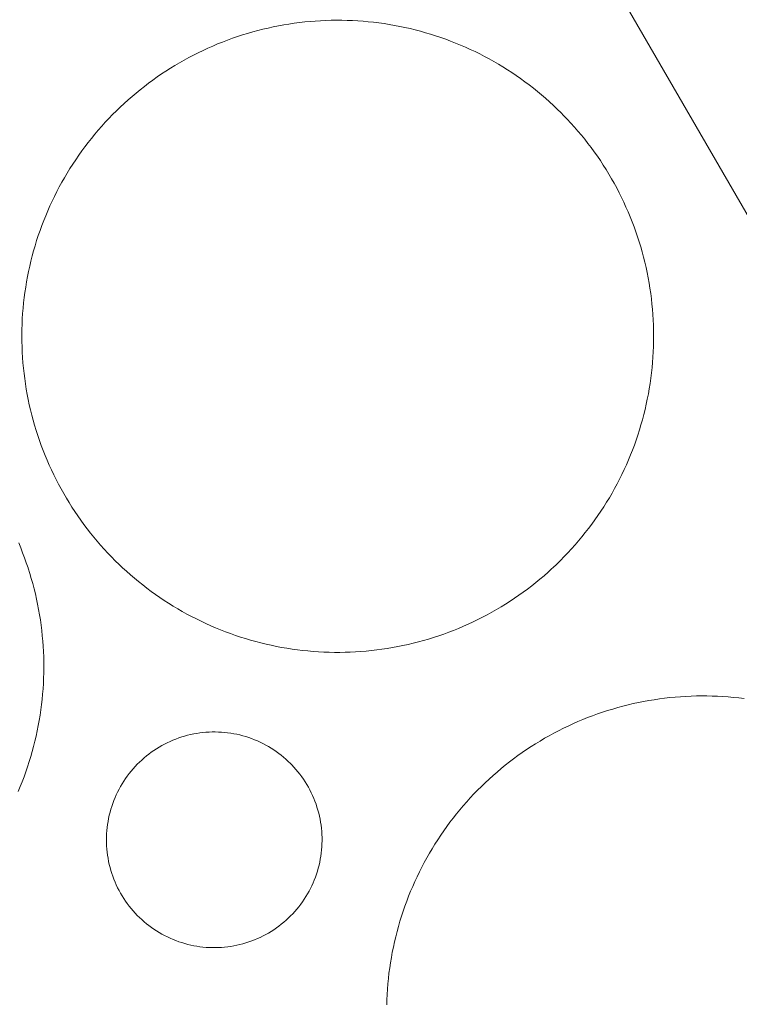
# Model space of a CAD drawing. Header units: metres. Extents: x 80938 to 82288, y 446951 to 448452.
# Tile 66 of 96: x 81762 to 81827, y 447961 to 448049. Entities that reach past the tile are written whole.
import ezdxf

# ---------------------------------------------------------------- set-up
doc = ezdxf.new("R2010")
doc.units = ezdxf.units.M
doc.header["$MEASUREMENT"] = 0
for name, color, linetype, lineweight in [('B-WE-OG-BEBOUWING_BEZINKTANK-GV', 253, 'Continuous', 35), ('B-WE-OG-BEBOUWING_OPSLAGTANK-GV', 253, 'Continuous', 35), ('B-WE-OG-TERREIN_ERF-GV', 253, 'Continuous', 18)]:
    doc.layers.add(name, color=color, linetype=linetype, lineweight=lineweight)

msp = doc.modelspace()

# ---------------------------------------------------------------- linework, layer by layer
at = {"layer": 'B-WE-OG-BEBOUWING_BEZINKTANK-GV', "linetype": 'Continuous', "lineweight": 0}
msp.add_lwpolyline([(81791.271, 448049.134), (81790.794, 448049.137), (81790.318, 448049.131), (81789.842, 448049.117), (81789.366, 448049.095), (81788.89, 448049.065), (81788.415, 448049.027), (81787.941, 448048.981), (81787.468, 448048.928), (81786.995, 448048.866), (81786.524, 448048.797), (81786.054, 448048.719), (81785.585, 448048.634), (81785.118, 448048.54), (81784.653, 448048.439), (81784.189, 448048.33), (81783.727, 448048.214), (81783.267, 448048.089), (81782.809, 448047.957), (81782.354, 448047.817), (81781.901, 448047.67), (81781.451, 448047.515), (81781.003, 448047.353), (81780.558, 448047.183), (81780.115, 448047.005), (81779.677, 448046.82), (81779.241, 448046.628), (81778.808, 448046.429), (81778.379, 448046.222), (81777.953, 448046.008), (81777.531, 448045.787), (81777.113, 448045.559), (81776.698, 448045.324), (81776.288, 448045.082), (81775.882, 448044.833), (81775.48, 448044.577), (81775.082, 448044.315), (81774.689, 448044.046), (81774.301, 448043.77), (81773.917, 448043.488), (81773.538, 448043.2), (81773.163, 448042.905), (81772.794, 448042.604), (81772.43, 448042.297), (81772.071, 448041.983), (81771.717, 448041.664), (81771.369, 448041.339), (81771.027, 448041.008), (81770.689, 448040.672), (81770.358, 448040.329), (81770.032, 448039.981), (81769.713, 448039.628), (81769.399, 448039.27), (81769.091, 448038.906), (81768.79, 448038.537), (81768.495, 448038.163), (81768.206, 448037.785), (81767.923, 448037.401), (81767.647, 448037.013), (81767.378, 448036.62), (81767.115, 448036.223), (81766.858, 448035.821), (81766.609, 448035.415), (81766.367, 448035.005), (81766.131, 448034.591), (81765.902, 448034.173), (81765.681, 448033.751), (81765.466, 448033.326), (81765.259, 448032.897), (81765.059, 448032.465), (81764.866, 448032.029), (81764.681, 448031.59), (81764.503, 448031.148), (81764.332, 448030.704), (81764.169, 448030.256), (81764.013, 448029.806), (81763.865, 448029.353), (81763.725, 448028.898), (81763.592, 448028.44), (81763.467, 448027.98), (81763.35, 448027.519), (81763.241, 448027.055), (81763.139, 448026.59), (81763.045, 448026.122), (81762.959, 448025.654), (81762.881, 448025.184), (81762.811, 448024.713), (81762.748, 448024.24), (81762.694, 448023.767), (81762.648, 448023.293), (81762.609, 448022.818), (81762.579, 448022.343), (81762.556, 448021.867), (81762.542, 448021.391), (81762.535, 448020.914), (81762.535, 448020.768), (81762.539, 448020.292), (81762.551, 448019.815), (81762.571, 448019.339), (81762.599, 448018.864), (81762.635, 448018.389), (81762.679, 448017.914), (81762.731, 448017.441), (81762.791, 448016.968), (81762.858, 448016.497), (81762.934, 448016.026), (81763.018, 448015.557), (81763.109, 448015.09), (81763.208, 448014.624), (81763.315, 448014.16), (81763.43, 448013.697), (81763.553, 448013.237), (81763.683, 448012.779), (81763.821, 448012.323), (81763.967, 448011.869), (81764.12, 448011.418), (81764.281, 448010.97), (81764.449, 448010.524), (81764.625, 448010.081), (81764.808, 448009.641), (81764.999, 448009.205), (81765.196, 448008.771), (81765.402, 448008.341), (81765.614, 448007.915), (81765.833, 448007.492), (81766.06, 448007.073), (81766.293, 448006.658), (81766.534, 448006.246), (81766.781, 448005.839), (81767.035, 448005.436), (81767.296, 448005.038), (81767.563, 448004.643), (81767.837, 448004.254), (81768.118, 448003.869), (81768.405, 448003.488), (81768.698, 448003.113), (81768.998, 448002.742), (81769.304, 448002.377), (81769.615, 448002.017), (81769.933, 448001.662), (81770.257, 448001.313), (81770.587, 448000.969), (81770.922, 448000.63), (81771.263, 448000.298), (81771.578, 448000), (81771.929, 447999.678), (81772.286, 447999.363), (81772.648, 447999.053), (81773.016, 447998.75), (81773.388, 447998.452), (81773.765, 447998.161), (81774.147, 447997.877), (81774.534, 447997.599), (81774.925, 447997.327), (81775.321, 447997.062), (81775.721, 447996.804), (81776.126, 447996.552), (81776.535, 447996.307), (81776.948, 447996.07), (81777.364, 447995.839), (81777.785, 447995.615), (81778.209, 447995.398), (81778.637, 447995.188), (81779.068, 447994.986), (81779.503, 447994.791), (81779.94, 447994.603), (81780.381, 447994.423), (81780.825, 447994.25), (81781.272, 447994.084), (81781.721, 447993.926), (81782.173, 447993.776), (81782.628, 447993.633), (81783.085, 447993.498), (81783.544, 447993.37), (81784.005, 447993.251), (81784.468, 447993.139), (81784.933, 447993.035), (81785.399, 447992.938), (81785.867, 447992.85), (81786.337, 447992.769), (81786.808, 447992.696), (81787.28, 447992.632), (81787.753, 447992.575), (81788.227, 447992.526), (81788.701, 447992.485), (81789.177, 447992.452), (81789.652, 447992.427), (81790.128, 447992.41), (81790.605, 447992.401), (81791.081, 447992.4), (81791.557, 447992.407), (81792.034, 447992.422), (81792.509, 447992.445), (81792.985, 447992.476), (81793.46, 447992.514), (81793.934, 447992.561), (81794.407, 447992.616), (81794.879, 447992.679), (81795.35, 447992.75), (81795.82, 447992.828), (81796.289, 447992.915), (81796.756, 447993.009), (81797.221, 447993.111), (81797.684, 447993.221), (81798.146, 447993.339), (81798.606, 447993.464), (81799.063, 447993.598), (81799.518, 447993.739), (81799.971, 447993.887), (81800.421, 447994.043), (81800.868, 447994.207), (81801.313, 447994.378), (81801.755, 447994.556), (81802.193, 447994.742), (81802.629, 447994.935), (81803.061, 447995.136), (81803.49, 447995.344), (81803.915, 447995.558), (81804.336, 447995.781), (81804.754, 447996.01), (81805.168, 447996.246), (81805.578, 447996.489), (81805.983, 447996.738), (81806.385, 447996.995), (81806.782, 447997.258), (81807.174, 447997.528), (81807.562, 447997.805), (81807.945, 447998.088), (81808.324, 447998.377), (81808.697, 447998.673), (81809.066, 447998.975), (81809.429, 447999.283), (81809.787, 447999.597), (81810.14, 447999.917), (81810.23, 448000), (81810.576, 448000.328), (81810.916, 448000.661), (81811.251, 448001), (81811.58, 448001.344), (81811.904, 448001.694), (81812.221, 448002.049), (81812.532, 448002.41), (81812.837, 448002.776), (81813.137, 448003.147), (81813.429, 448003.523), (81813.716, 448003.903), (81813.996, 448004.289), (81814.269, 448004.679), (81814.536, 448005.073), (81814.796, 448005.472), (81815.05, 448005.876), (81815.296, 448006.283), (81815.536, 448006.695), (81815.769, 448007.111), (81815.995, 448007.53), (81816.214, 448007.953), (81816.425, 448008.38), (81816.63, 448008.81), (81816.827, 448009.244), (81817.016, 448009.681), (81817.199, 448010.121), (81817.374, 448010.564), (81817.542, 448011.01), (81817.702, 448011.459), (81817.854, 448011.91), (81817.999, 448012.364), (81818.137, 448012.82), (81818.266, 448013.279), (81818.388, 448013.739), (81818.502, 448014.202), (81818.609, 448014.666), (81818.707, 448015.132), (81818.798, 448015.6), (81818.881, 448016.069), (81818.956, 448016.54), (81819.023, 448017.011), (81819.082, 448017.484), (81819.133, 448017.957), (81819.176, 448018.432), (81819.212, 448018.907), (81819.239, 448019.383), (81819.258, 448019.859), (81819.269, 448020.335), (81819.273, 448020.811), (81819.268, 448021.288), (81819.255, 448021.764), (81819.234, 448022.24), (81819.206, 448022.715), (81819.169, 448023.19), (81819.124, 448023.665), (81819.072, 448024.138), (81819.011, 448024.611), (81818.943, 448025.082), (81818.866, 448025.552), (81818.782, 448026.021), (81818.69, 448026.489), (81818.59, 448026.955), (81818.482, 448027.418), (81818.367, 448027.881), (81818.243, 448028.341), (81818.112, 448028.799), (81817.973, 448029.255), (81817.827, 448029.708), (81817.673, 448030.159), (81817.512, 448030.607), (81817.343, 448031.052), (81817.166, 448031.495), (81816.983, 448031.935), (81816.791, 448032.371), (81816.593, 448032.804), (81816.387, 448033.234), (81816.174, 448033.66), (81815.954, 448034.082), (81815.727, 448034.501), (81815.493, 448034.916), (81815.252, 448035.327), (81815.004, 448035.734), (81814.749, 448036.137), (81814.488, 448036.535), (81814.22, 448036.929), (81813.945, 448037.318), (81813.664, 448037.702), (81813.377, 448038.082), (81813.083, 448038.457), (81812.782, 448038.827), (81812.476, 448039.192), (81812.164, 448039.552), (81811.845, 448039.906), (81811.521, 448040.255), (81811.191, 448040.598), (81810.964, 448040.828), (81810.624, 448041.162), (81810.279, 448041.49), (81809.928, 448041.813), (81809.572, 448042.129), (81809.211, 448042.44), (81808.844, 448042.744), (81808.473, 448043.042), (81808.096, 448043.334), (81807.715, 448043.62), (81807.329, 448043.899), (81806.938, 448044.171), (81806.543, 448044.437), (81806.143, 448044.696), (81805.739, 448044.949), (81805.331, 448045.194), (81804.919, 448045.433), (81804.503, 448045.665), (81804.083, 448045.89), (81803.659, 448046.108), (81803.232, 448046.318), (81802.801, 448046.522), (81802.367, 448046.718), (81801.929, 448046.907), (81801.489, 448047.088), (81801.045, 448047.262), (81800.599, 448047.429), (81800.15, 448047.588), (81799.698, 448047.739), (81799.244, 448047.883), (81798.788, 448048.019), (81798.329, 448048.148), (81797.868, 448048.269), (81797.405, 448048.382), (81796.941, 448048.487), (81796.475, 448048.584), (81796.007, 448048.674), (81795.537, 448048.756), (81795.067, 448048.83), (81794.595, 448048.896), (81794.122, 448048.954), (81793.648, 448049.004), (81793.174, 448049.046), (81792.698, 448049.08), (81792.223, 448049.106), (81791.747, 448049.124)], close=True, dxfattribs=at)
for points in [[(81762.201, 447979.913), (81762.385, 447980.353), (81762.563, 447980.795), (81762.732, 447981.241), (81762.895, 447981.689), (81763.049, 447982.14), (81763.196, 447982.593), (81763.336, 447983.049), (81763.468, 447983.507), (81763.592, 447983.967), (81763.708, 447984.43), (81763.817, 447984.894), (81763.918, 447985.36), (81764.01, 447985.827), (81764.095, 447986.296), (81764.173, 447986.767), (81764.242, 447987.238), (81764.303, 447987.711), (81764.357, 447988.185), (81764.402, 447988.659), (81764.44, 447989.134), (81764.469, 447989.61), (81764.491, 447990.086), (81764.504, 447990.563), (81764.51, 447991.039), (81764.508, 447991.516), (81764.497, 447991.993), (81764.479, 447992.469), (81764.452, 447992.945), (81764.418, 447993.42), (81764.375, 447993.895), (81764.325, 447994.369), (81764.267, 447994.842), (81764.2, 447995.314), (81764.126, 447995.785), (81764.044, 447996.255), (81763.954, 447996.723), (81763.856, 447997.189), (81763.751, 447997.654), (81763.638, 447998.117), (81763.516, 447998.578), (81763.388, 447999.037), (81763.251, 447999.494), (81763.107, 447999.948), (81763.09, 448000), (81762.937, 448000.451), (81762.777, 448000.9), (81762.61, 448001.347), (81762.435, 448001.79), (81762.252, 448002.23)], [(81827.39, 447988.251), (81826.917, 447988.31), (81826.443, 447988.36), (81825.969, 447988.402), (81825.493, 447988.437), (81825.017, 447988.463), (81824.541, 447988.481), (81824.065, 447988.492), (81823.588, 447988.494), (81823.111, 447988.488), (81822.635, 447988.475), (81822.159, 447988.453), (81821.683, 447988.423), (81821.208, 447988.386), (81820.734, 447988.34), (81820.26, 447988.286), (81819.787, 447988.225), (81819.316, 447988.156), (81818.845, 447988.078), (81818.376, 447987.993), (81817.909, 447987.9), (81817.443, 447987.799), (81816.979, 447987.69), (81816.517, 447987.574), (81816.057, 447987.45), (81815.599, 447987.318), (81815.143, 447987.178), (81814.69, 447987.031), (81814.239, 447986.876), (81813.791, 447986.714), (81813.346, 447986.544), (81812.903, 447986.367), (81812.464, 447986.182), (81812.028, 447985.99), (81811.595, 447985.791), (81811.165, 447985.584), (81810.739, 447985.37), (81810.317, 447985.15), (81809.898, 447984.922), (81809.484, 447984.687), (81809.073, 447984.445), (81808.666, 447984.196), (81808.264, 447983.94), (81807.866, 447983.678), (81807.472, 447983.409), (81807.083, 447983.134), (81806.699, 447982.852), (81806.32, 447982.564), (81805.945, 447982.269), (81805.575, 447981.968), (81805.211, 447981.661), (81804.852, 447981.348), (81804.498, 447981.029), (81804.149, 447980.704), (81803.806, 447980.373), (81803.468, 447980.036), (81803.137, 447979.694), (81802.81, 447979.347), (81802.49, 447978.994), (81802.176, 447978.635), (81801.868, 447978.271), (81801.566, 447977.903), (81801.271, 447977.529), (81800.981, 447977.15), (81800.698, 447976.767), (81800.422, 447976.378), (81800.152, 447975.986), (81799.888, 447975.589), (81799.632, 447975.187), (81799.382, 447974.781), (81799.139, 447974.371), (81798.903, 447973.957), (81798.674, 447973.539), (81798.451, 447973.117), (81798.236, 447972.692), (81798.029, 447972.263), (81797.828, 447971.831), (81797.635, 447971.395), (81797.449, 447970.956), (81797.27, 447970.514), (81797.099, 447970.069), (81796.936, 447969.622), (81796.78, 447969.171), (81796.631, 447968.718), (81796.49, 447968.263), (81796.357, 447967.806), (81796.231, 447967.346), (81796.114, 447966.884), (81796.004, 447966.42), (81795.902, 447965.955), (81795.807, 447965.487), (81795.721, 447965.019), (81795.642, 447964.549), (81795.571, 447964.077), (81795.508, 447963.605), (81795.453, 447963.131), (81795.407, 447962.657), (81795.368, 447962.182), (81795.337, 447961.706), (81795.314, 447961.23), (81795.299, 447960.754)]]:
    msp.add_lwpolyline(points, dxfattribs=at)
at = {"layer": 'B-WE-OG-BEBOUWING_OPSLAGTANK-GV', "linetype": 'Continuous', "lineweight": 0}
msp.add_lwpolyline([(81780.183, 447985.253), (81779.905, 447985.26), (81779.626, 447985.258), (81779.348, 447985.249), (81779.071, 447985.232), (81778.793, 447985.206), (81778.517, 447985.173), (81778.242, 447985.132), (81777.968, 447985.082), (81777.696, 447985.025), (81777.425, 447984.961), (81777.156, 447984.888), (81776.89, 447984.808), (81776.626, 447984.72), (81776.364, 447984.624), (81776.106, 447984.521), (81775.85, 447984.411), (81775.598, 447984.293), (81775.349, 447984.169), (81775.104, 447984.037), (81774.863, 447983.898), (81774.626, 447983.752), (81774.393, 447983.6), (81774.165, 447983.44), (81773.941, 447983.275), (81773.723, 447983.103), (81773.509, 447982.924), (81773.3, 447982.74), (81773.097, 447982.55), (81772.9, 447982.354), (81772.708, 447982.152), (81772.522, 447981.945), (81772.342, 447981.733), (81772.168, 447981.516), (81772.001, 447981.293), (81771.839, 447981.067), (81771.685, 447980.835), (81771.537, 447980.599), (81771.396, 447980.359), (81771.262, 447980.115), (81771.136, 447979.867), (81771.016, 447979.616), (81770.904, 447979.362), (81770.799, 447979.104), (81770.701, 447978.843), (81770.611, 447978.58), (81770.528, 447978.314), (81770.454, 447978.046), (81770.387, 447977.776), (81770.327, 447977.504), (81770.276, 447977.231), (81770.232, 447976.956), (81770.197, 447976.68), (81770.169, 447976.403), (81770.149, 447976.125), (81770.138, 447975.847), (81770.134, 447975.579), (81770.138, 447975.301), (81770.15, 447975.023), (81770.17, 447974.745), (81770.198, 447974.468), (81770.234, 447974.192), (81770.278, 447973.917), (81770.329, 447973.644), (81770.389, 447973.372), (81770.456, 447973.102), (81770.531, 447972.834), (81770.614, 447972.568), (81770.704, 447972.305), (81770.802, 447972.045), (81770.907, 447971.787), (81771.02, 447971.533), (81771.14, 447971.282), (81771.267, 447971.034), (81771.401, 447970.79), (81771.542, 447970.55), (81771.69, 447970.315), (81771.845, 447970.083), (81772.006, 447969.856), (81772.174, 447969.634), (81772.348, 447969.417), (81772.528, 447969.205), (81772.714, 447968.998), (81772.907, 447968.797), (81773.104, 447968.601), (81773.308, 447968.411), (81773.516, 447968.227), (81773.73, 447968.049), (81773.949, 447967.877), (81774.173, 447967.712), (81774.401, 447967.553), (81774.634, 447967.4), (81774.872, 447967.255), (81775.113, 447967.116), (81775.358, 447966.985), (81775.607, 447966.86), (81775.859, 447966.743), (81776.115, 447966.633), (81776.374, 447966.53), (81776.635, 447966.435), (81776.899, 447966.347), (81777.166, 447966.267), (81777.434, 447966.195), (81777.705, 447966.13), (81777.977, 447966.073), (81778.251, 447966.025), (81778.527, 447965.984), (81778.803, 447965.951), (81779.08, 447965.925), (81779.358, 447965.908), (81779.636, 447965.899), (81779.914, 447965.898), (81780.193, 447965.905), (81780.47, 447965.92), (81780.748, 447965.942), (81781.025, 447965.973), (81781.3, 447966.012), (81781.574, 447966.058), (81781.847, 447966.113), (81782.119, 447966.175), (81782.388, 447966.245), (81782.655, 447966.323), (81782.92, 447966.409), (81783.182, 447966.502), (81783.442, 447966.602), (81783.698, 447966.71), (81783.952, 447966.825), (81784.201, 447966.948), (81784.448, 447967.078), (81784.69, 447967.214), (81784.929, 447967.358), (81785.163, 447967.508), (81785.392, 447967.665), (81785.618, 447967.829), (81785.838, 447967.999), (81786.053, 447968.175), (81786.264, 447968.357), (81786.468, 447968.545), (81786.668, 447968.74), (81786.862, 447968.939), (81787.05, 447969.145), (81787.231, 447969.355), (81787.407, 447969.571), (81787.577, 447969.792), (81787.74, 447970.017), (81787.897, 447970.247), (81788.047, 447970.482), (81788.19, 447970.72), (81788.326, 447970.963), (81788.455, 447971.21), (81788.577, 447971.46), (81788.692, 447971.713), (81788.799, 447971.97), (81788.899, 447972.23), (81788.992, 447972.492), (81789.077, 447972.757), (81789.154, 447973.025), (81789.223, 447973.294), (81789.285, 447973.565), (81789.339, 447973.838), (81789.385, 447974.113), (81789.424, 447974.388), (81789.454, 447974.665), (81789.476, 447974.942), (81789.49, 447975.22), (81789.497, 447975.499), (81789.495, 447975.777), (81789.485, 447976.055), (81789.468, 447976.333), (81789.442, 447976.61), (81789.408, 447976.886), (81789.367, 447977.161), (81789.317, 447977.435), (81789.26, 447977.707), (81789.195, 447977.978), (81789.122, 447978.247), (81789.042, 447978.513), (81788.953, 447978.777), (81788.858, 447979.038), (81788.755, 447979.297), (81788.644, 447979.552), (81788.526, 447979.804), (81788.401, 447980.053), (81788.269, 447980.298), (81788.13, 447980.539), (81787.984, 447980.776), (81787.831, 447981.008), (81787.672, 447981.237), (81787.506, 447981.46), (81787.334, 447981.679), (81787.155, 447981.892), (81786.971, 447982.101), (81786.78, 447982.304), (81786.661, 447982.425), (81786.461, 447982.619), (81786.256, 447982.807), (81786.046, 447982.989), (81785.83, 447983.165), (81785.61, 447983.335), (81785.385, 447983.498), (81785.155, 447983.655), (81784.92, 447983.805), (81784.682, 447983.948), (81784.439, 447984.085), (81784.193, 447984.214), (81783.943, 447984.337), (81783.689, 447984.451), (81783.433, 447984.559), (81783.173, 447984.659), (81782.911, 447984.752), (81782.646, 447984.837), (81782.378, 447984.915), (81782.109, 447984.985), (81781.838, 447985.047), (81781.565, 447985.101), (81781.29, 447985.147), (81781.015, 447985.186), (81780.738, 447985.216), (81780.461, 447985.239)], close=True, dxfattribs=at)
at = {"layer": 'B-WE-OG-TERREIN_ERF-GV', "linetype": 'Continuous', "lineweight": 0}
for points in [[(81831.774, 448159.599), (81789.372, 448140.479), (81771.752, 448128.128), (81849.204, 447994.599)], [(81849.204, 447994.599), (81771.752, 448128.128), (81739.351, 448105.416), (81707.264, 448105.657), (81700.429, 448082.175), (81660.38, 448061.909), (81724.836, 447941.321), (81762.15, 447877.629), (81760.37, 447803.271), (81807.673, 447828.805), (81884.876, 447870.564)], [(81762.252, 448002.23), (81762.435, 448001.79), (81762.61, 448001.347), (81762.777, 448000.9), (81762.937, 448000.451), (81763.09, 448000), (81763.107, 447999.948), (81763.251, 447999.494), (81763.388, 447999.037), (81763.516, 447998.578), (81763.638, 447998.117), (81763.751, 447997.654), (81763.856, 447997.189), (81763.954, 447996.723), (81764.044, 447996.255), (81764.126, 447995.785), (81764.2, 447995.314), (81764.267, 447994.842), (81764.325, 447994.369), (81764.375, 447993.895), (81764.418, 447993.42), (81764.452, 447992.945), (81764.479, 447992.469), (81764.497, 447991.993), (81764.508, 447991.516), (81764.51, 447991.039), (81764.504, 447990.563), (81764.491, 447990.086), (81764.469, 447989.61), (81764.44, 447989.134), (81764.402, 447988.659), (81764.357, 447988.185), (81764.303, 447987.711), (81764.242, 447987.238), (81764.173, 447986.767), (81764.095, 447986.296), (81764.01, 447985.827), (81763.918, 447985.36), (81763.817, 447984.894), (81763.708, 447984.43), (81763.592, 447983.967), (81763.468, 447983.507), (81763.336, 447983.049), (81763.196, 447982.593), (81763.049, 447982.14), (81762.895, 447981.689), (81762.732, 447981.241), (81762.563, 447980.795), (81762.385, 447980.353), (81762.201, 447979.913)], [(81795.299, 447960.754), (81795.314, 447961.23), (81795.337, 447961.706), (81795.368, 447962.182), (81795.407, 447962.657), (81795.453, 447963.131), (81795.508, 447963.605), (81795.571, 447964.077), (81795.642, 447964.549), (81795.721, 447965.019), (81795.807, 447965.487), (81795.902, 447965.955), (81796.004, 447966.42), (81796.114, 447966.884), (81796.231, 447967.346), (81796.357, 447967.806), (81796.49, 447968.263), (81796.631, 447968.718), (81796.78, 447969.171), (81796.936, 447969.622), (81797.099, 447970.069), (81797.27, 447970.514), (81797.449, 447970.956), (81797.635, 447971.395), (81797.828, 447971.831), (81798.029, 447972.263), (81798.236, 447972.692), (81798.451, 447973.117), (81798.674, 447973.539), (81798.903, 447973.957), (81799.139, 447974.371), (81799.382, 447974.781), (81799.632, 447975.187), (81799.888, 447975.589), (81800.152, 447975.986), (81800.422, 447976.378), (81800.698, 447976.767), (81800.981, 447977.15), (81801.271, 447977.529), (81801.566, 447977.903), (81801.868, 447978.271), (81802.176, 447978.635), (81802.49, 447978.994), (81802.81, 447979.347), (81803.137, 447979.694), (81803.468, 447980.036), (81803.806, 447980.373), (81804.149, 447980.704), (81804.498, 447981.029), (81804.852, 447981.348), (81805.211, 447981.661), (81805.575, 447981.968), (81805.945, 447982.269), (81806.32, 447982.564), (81806.699, 447982.852), (81807.083, 447983.134), (81807.472, 447983.409), (81807.866, 447983.678), (81808.264, 447983.94), (81808.666, 447984.196), (81809.073, 447984.445), (81809.484, 447984.687), (81809.898, 447984.922), (81810.317, 447985.15), (81810.739, 447985.37), (81811.165, 447985.584), (81811.595, 447985.791), (81812.028, 447985.99), (81812.464, 447986.182), (81812.903, 447986.367), (81813.346, 447986.544), (81813.791, 447986.714), (81814.239, 447986.876), (81814.69, 447987.031), (81815.143, 447987.178), (81815.599, 447987.318), (81816.057, 447987.45), (81816.517, 447987.574), (81816.979, 447987.69), (81817.443, 447987.799), (81817.909, 447987.9), (81818.376, 447987.993), (81818.845, 447988.078), (81819.316, 447988.156), (81819.787, 447988.225), (81820.26, 447988.286), (81820.734, 447988.34), (81821.208, 447988.386), (81821.683, 447988.423), (81822.159, 447988.453), (81822.635, 447988.475), (81823.111, 447988.488), (81823.588, 447988.494), (81824.065, 447988.492), (81824.541, 447988.481), (81825.017, 447988.463), (81825.493, 447988.437), (81825.969, 447988.402), (81826.443, 447988.36), (81826.917, 447988.31), (81827.39, 447988.251)]]:
    msp.add_lwpolyline(points, dxfattribs=at)
for points in [[(81804.503, 448045.665), (81804.919, 448045.433), (81805.331, 448045.194), (81805.739, 448044.949), (81806.143, 448044.696), (81806.543, 448044.437), (81806.938, 448044.171), (81807.329, 448043.899), (81807.715, 448043.62), (81808.096, 448043.334), (81808.473, 448043.042), (81808.844, 448042.744), (81809.211, 448042.44), (81809.572, 448042.129), (81809.928, 448041.813), (81810.279, 448041.49), (81810.624, 448041.162), (81810.964, 448040.828), (81811.191, 448040.598), (81811.521, 448040.255), (81811.845, 448039.906), (81812.164, 448039.552), (81812.476, 448039.192), (81812.782, 448038.827), (81813.083, 448038.457), (81813.377, 448038.082), (81813.664, 448037.702), (81813.945, 448037.318), (81814.22, 448036.929), (81814.488, 448036.535), (81814.749, 448036.137), (81815.004, 448035.734), (81815.252, 448035.327), (81815.493, 448034.916), (81815.727, 448034.501), (81815.954, 448034.082), (81816.174, 448033.66), (81816.387, 448033.234), (81816.593, 448032.804), (81816.791, 448032.371), (81816.983, 448031.935), (81817.166, 448031.495), (81817.343, 448031.052), (81817.512, 448030.607), (81817.673, 448030.159), (81817.827, 448029.708), (81817.973, 448029.255), (81818.112, 448028.799), (81818.243, 448028.341), (81818.367, 448027.881), (81818.482, 448027.418), (81818.59, 448026.955), (81818.69, 448026.489), (81818.782, 448026.021), (81818.866, 448025.552), (81818.943, 448025.082), (81819.011, 448024.611), (81819.072, 448024.138), (81819.124, 448023.665), (81819.169, 448023.19), (81819.206, 448022.715), (81819.234, 448022.24), (81819.255, 448021.764), (81819.268, 448021.288), (81819.273, 448020.811), (81819.269, 448020.335), (81819.258, 448019.859), (81819.239, 448019.383), (81819.212, 448018.907), (81819.176, 448018.432), (81819.133, 448017.957), (81819.082, 448017.484), (81819.023, 448017.011), (81818.956, 448016.54), (81818.881, 448016.069), (81818.798, 448015.6), (81818.707, 448015.132), (81818.609, 448014.666), (81818.502, 448014.202), (81818.388, 448013.739), (81818.266, 448013.279), (81818.137, 448012.82), (81817.999, 448012.364), (81817.854, 448011.91), (81817.702, 448011.459), (81817.542, 448011.01), (81817.374, 448010.564), (81817.199, 448010.121), (81817.016, 448009.681), (81816.827, 448009.244), (81816.63, 448008.81), (81816.425, 448008.38), (81816.214, 448007.953), (81815.995, 448007.53), (81815.769, 448007.111), (81815.536, 448006.695), (81815.296, 448006.283), (81815.05, 448005.876), (81814.796, 448005.472), (81814.536, 448005.073), (81814.269, 448004.679), (81813.996, 448004.289), (81813.716, 448003.903), (81813.429, 448003.523), (81813.137, 448003.147), (81812.837, 448002.776), (81812.532, 448002.41), (81812.221, 448002.049), (81811.904, 448001.694), (81811.58, 448001.344), (81811.251, 448001), (81810.916, 448000.661), (81810.576, 448000.328), (81810.23, 448000), (81810.14, 447999.917), (81809.787, 447999.597), (81809.429, 447999.283), (81809.066, 447998.975), (81808.697, 447998.673), (81808.324, 447998.377), (81807.945, 447998.088), (81807.562, 447997.805), (81807.174, 447997.528), (81806.782, 447997.258), (81806.385, 447996.995), (81805.983, 447996.738), (81805.578, 447996.489), (81805.168, 447996.246), (81804.754, 447996.01), (81804.336, 447995.781), (81803.915, 447995.558), (81803.49, 447995.344), (81803.061, 447995.136), (81802.629, 447994.935), (81802.193, 447994.742), (81801.755, 447994.556), (81801.313, 447994.378), (81800.868, 447994.207), (81800.421, 447994.043), (81799.971, 447993.887), (81799.518, 447993.739), (81799.063, 447993.598), (81798.606, 447993.464), (81798.146, 447993.339), (81797.684, 447993.221), (81797.221, 447993.111), (81796.756, 447993.009), (81796.289, 447992.915), (81795.82, 447992.828), (81795.35, 447992.75), (81794.879, 447992.679), (81794.407, 447992.616), (81793.934, 447992.561), (81793.46, 447992.514), (81792.985, 447992.476), (81792.509, 447992.445), (81792.034, 447992.422), (81791.557, 447992.407), (81791.081, 447992.4), (81790.605, 447992.401), (81790.128, 447992.41), (81789.652, 447992.427), (81789.177, 447992.452), (81788.701, 447992.485), (81788.227, 447992.526), (81787.753, 447992.575), (81787.28, 447992.632), (81786.808, 447992.696), (81786.337, 447992.769), (81785.867, 447992.85), (81785.399, 447992.938), (81784.933, 447993.035), (81784.468, 447993.139), (81784.005, 447993.251), (81783.544, 447993.37), (81783.085, 447993.498), (81782.628, 447993.633), (81782.173, 447993.776), (81781.721, 447993.926), (81781.272, 447994.084), (81780.825, 447994.25), (81780.381, 447994.423), (81779.94, 447994.603), (81779.503, 447994.791), (81779.068, 447994.986), (81778.637, 447995.188), (81778.209, 447995.398), (81777.785, 447995.615), (81777.364, 447995.839), (81776.948, 447996.07), (81776.535, 447996.307), (81776.126, 447996.552), (81775.721, 447996.804), (81775.321, 447997.062), (81774.925, 447997.327), (81774.534, 447997.599), (81774.147, 447997.877), (81773.765, 447998.161), (81773.388, 447998.452), (81773.016, 447998.75), (81772.648, 447999.053), (81772.286, 447999.363), (81771.929, 447999.678), (81771.578, 448000), (81771.263, 448000.298), (81770.922, 448000.63), (81770.587, 448000.969), (81770.257, 448001.313), (81769.933, 448001.662), (81769.615, 448002.017), (81769.304, 448002.377), (81768.998, 448002.742), (81768.698, 448003.113), (81768.405, 448003.488), (81768.118, 448003.869), (81767.837, 448004.254), (81767.563, 448004.643), (81767.296, 448005.038), (81767.035, 448005.436), (81766.781, 448005.839), (81766.534, 448006.246), (81766.293, 448006.658), (81766.06, 448007.073), (81765.833, 448007.492), (81765.614, 448007.915), (81765.402, 448008.341), (81765.196, 448008.771), (81764.999, 448009.205), (81764.808, 448009.641), (81764.625, 448010.081), (81764.449, 448010.524), (81764.281, 448010.97), (81764.12, 448011.418), (81763.967, 448011.869), (81763.821, 448012.323), (81763.683, 448012.779), (81763.553, 448013.237), (81763.43, 448013.697), (81763.315, 448014.16), (81763.208, 448014.624), (81763.109, 448015.09), (81763.018, 448015.557), (81762.934, 448016.026), (81762.858, 448016.497), (81762.791, 448016.968), (81762.731, 448017.441), (81762.679, 448017.914), (81762.635, 448018.389), (81762.599, 448018.864), (81762.571, 448019.339), (81762.551, 448019.815), (81762.539, 448020.292), (81762.535, 448020.768), (81762.535, 448020.914), (81762.542, 448021.391), (81762.556, 448021.867), (81762.579, 448022.343), (81762.609, 448022.818), (81762.648, 448023.293), (81762.694, 448023.767), (81762.748, 448024.24), (81762.811, 448024.713), (81762.881, 448025.184), (81762.959, 448025.654), (81763.045, 448026.122), (81763.139, 448026.59), (81763.241, 448027.055), (81763.35, 448027.519), (81763.467, 448027.98), (81763.592, 448028.44), (81763.725, 448028.898), (81763.865, 448029.353), (81764.013, 448029.806), (81764.169, 448030.256), (81764.332, 448030.704), (81764.503, 448031.148), (81764.681, 448031.59), (81764.866, 448032.029), (81765.059, 448032.465), (81765.259, 448032.897), (81765.466, 448033.326), (81765.681, 448033.751), (81765.902, 448034.173), (81766.131, 448034.591), (81766.367, 448035.005), (81766.609, 448035.415), (81766.858, 448035.821), (81767.115, 448036.223), (81767.378, 448036.62), (81767.647, 448037.013), (81767.923, 448037.401), (81768.206, 448037.785), (81768.495, 448038.163), (81768.79, 448038.537), (81769.091, 448038.906), (81769.399, 448039.27), (81769.713, 448039.628), (81770.032, 448039.981), (81770.358, 448040.329), (81770.689, 448040.672), (81771.027, 448041.008), (81771.369, 448041.339), (81771.717, 448041.664), (81772.071, 448041.983), (81772.43, 448042.297), (81772.794, 448042.604), (81773.163, 448042.905), (81773.538, 448043.2), (81773.917, 448043.488), (81774.301, 448043.77), (81774.689, 448044.046), (81775.082, 448044.315), (81775.48, 448044.577), (81775.882, 448044.833), (81776.288, 448045.082), (81776.698, 448045.324), (81777.113, 448045.559), (81777.531, 448045.787), (81777.953, 448046.008), (81778.379, 448046.222), (81778.808, 448046.429), (81779.241, 448046.628), (81779.677, 448046.82), (81780.115, 448047.005), (81780.558, 448047.183), (81781.003, 448047.353), (81781.451, 448047.515), (81781.901, 448047.67), (81782.354, 448047.817), (81782.809, 448047.957), (81783.267, 448048.089), (81783.727, 448048.214), (81784.189, 448048.33), (81784.653, 448048.439), (81785.118, 448048.54), (81785.585, 448048.634), (81786.054, 448048.719), (81786.524, 448048.797), (81786.995, 448048.866), (81787.468, 448048.928), (81787.941, 448048.981), (81788.415, 448049.027), (81788.89, 448049.065), (81789.366, 448049.095), (81789.842, 448049.117), (81790.318, 448049.131), (81790.794, 448049.137), (81791.271, 448049.134), (81791.747, 448049.124), (81792.223, 448049.106), (81792.698, 448049.08), (81793.174, 448049.046), (81793.648, 448049.004), (81794.122, 448048.954), (81794.595, 448048.896), (81795.067, 448048.83), (81795.537, 448048.756), (81796.007, 448048.674), (81796.475, 448048.584), (81796.941, 448048.487), (81797.405, 448048.382), (81797.868, 448048.269), (81798.329, 448048.148), (81798.788, 448048.019), (81799.244, 448047.883), (81799.698, 448047.739), (81800.15, 448047.588), (81800.599, 448047.429), (81801.045, 448047.262), (81801.489, 448047.088), (81801.929, 448046.907), (81802.367, 448046.718), (81802.801, 448046.522), (81803.232, 448046.318), (81803.659, 448046.108), (81804.083, 448045.89)], [(81779.636, 447965.899), (81779.358, 447965.908), (81779.08, 447965.925), (81778.803, 447965.951), (81778.527, 447965.984), (81778.251, 447966.025), (81777.977, 447966.073), (81777.705, 447966.13), (81777.434, 447966.195), (81777.166, 447966.267), (81776.899, 447966.347), (81776.635, 447966.435), (81776.374, 447966.53), (81776.115, 447966.633), (81775.859, 447966.743), (81775.607, 447966.86), (81775.358, 447966.985), (81775.113, 447967.116), (81774.872, 447967.255), (81774.634, 447967.4), (81774.401, 447967.553), (81774.173, 447967.712), (81773.949, 447967.877), (81773.73, 447968.049), (81773.516, 447968.227), (81773.308, 447968.411), (81773.104, 447968.601), (81772.907, 447968.797), (81772.714, 447968.998), (81772.528, 447969.205), (81772.348, 447969.417), (81772.174, 447969.634), (81772.006, 447969.856), (81771.845, 447970.083), (81771.69, 447970.315), (81771.542, 447970.55), (81771.401, 447970.79), (81771.267, 447971.034), (81771.14, 447971.282), (81771.02, 447971.533), (81770.907, 447971.787), (81770.802, 447972.045), (81770.704, 447972.305), (81770.614, 447972.568), (81770.531, 447972.834), (81770.456, 447973.102), (81770.389, 447973.372), (81770.329, 447973.644), (81770.278, 447973.917), (81770.234, 447974.192), (81770.198, 447974.468), (81770.17, 447974.745), (81770.15, 447975.023), (81770.138, 447975.301), (81770.134, 447975.579), (81770.138, 447975.847), (81770.149, 447976.125), (81770.169, 447976.403), (81770.197, 447976.68), (81770.232, 447976.956), (81770.276, 447977.231), (81770.327, 447977.504), (81770.387, 447977.776), (81770.454, 447978.046), (81770.528, 447978.314), (81770.611, 447978.58), (81770.701, 447978.843), (81770.799, 447979.104), (81770.904, 447979.362), (81771.016, 447979.616), (81771.136, 447979.867), (81771.262, 447980.115), (81771.396, 447980.359), (81771.537, 447980.599), (81771.685, 447980.835), (81771.839, 447981.067), (81772.001, 447981.293), (81772.168, 447981.516), (81772.342, 447981.733), (81772.522, 447981.945), (81772.708, 447982.152), (81772.9, 447982.354), (81773.097, 447982.55), (81773.3, 447982.74), (81773.509, 447982.924), (81773.723, 447983.103), (81773.941, 447983.275), (81774.165, 447983.44), (81774.393, 447983.6), (81774.626, 447983.752), (81774.863, 447983.898), (81775.104, 447984.037), (81775.349, 447984.169), (81775.598, 447984.293), (81775.85, 447984.411), (81776.106, 447984.521), (81776.364, 447984.624), (81776.626, 447984.72), (81776.89, 447984.808), (81777.156, 447984.888), (81777.425, 447984.961), (81777.696, 447985.025), (81777.968, 447985.082), (81778.242, 447985.132), (81778.517, 447985.173), (81778.793, 447985.206), (81779.071, 447985.232), (81779.348, 447985.249), (81779.626, 447985.258), (81779.905, 447985.26), (81780.183, 447985.253), (81780.461, 447985.239), (81780.738, 447985.216), (81781.015, 447985.186), (81781.29, 447985.147), (81781.565, 447985.101), (81781.838, 447985.047), (81782.109, 447984.985), (81782.378, 447984.915), (81782.646, 447984.837), (81782.911, 447984.752), (81783.173, 447984.659), (81783.433, 447984.559), (81783.689, 447984.451), (81783.943, 447984.337), (81784.193, 447984.214), (81784.439, 447984.085), (81784.682, 447983.948), (81784.92, 447983.805), (81785.155, 447983.655), (81785.385, 447983.498), (81785.61, 447983.335), (81785.83, 447983.165), (81786.046, 447982.989), (81786.256, 447982.807), (81786.461, 447982.619), (81786.661, 447982.425), (81786.78, 447982.304), (81786.971, 447982.101), (81787.155, 447981.892), (81787.334, 447981.679), (81787.506, 447981.46), (81787.672, 447981.237), (81787.831, 447981.008), (81787.984, 447980.776), (81788.13, 447980.539), (81788.269, 447980.298), (81788.401, 447980.053), (81788.526, 447979.804), (81788.644, 447979.552), (81788.755, 447979.297), (81788.858, 447979.038), (81788.953, 447978.777), (81789.042, 447978.513), (81789.122, 447978.247), (81789.195, 447977.978), (81789.26, 447977.707), (81789.317, 447977.435), (81789.367, 447977.161), (81789.408, 447976.886), (81789.442, 447976.61), (81789.468, 447976.333), (81789.485, 447976.055), (81789.495, 447975.777), (81789.497, 447975.499), (81789.49, 447975.22), (81789.476, 447974.942), (81789.454, 447974.665), (81789.424, 447974.388), (81789.385, 447974.113), (81789.339, 447973.838), (81789.285, 447973.565), (81789.223, 447973.294), (81789.154, 447973.025), (81789.077, 447972.757), (81788.992, 447972.492), (81788.899, 447972.23), (81788.799, 447971.97), (81788.692, 447971.713), (81788.577, 447971.46), (81788.455, 447971.21), (81788.326, 447970.963), (81788.19, 447970.72), (81788.047, 447970.482), (81787.897, 447970.247), (81787.74, 447970.017), (81787.577, 447969.792), (81787.407, 447969.571), (81787.231, 447969.355), (81787.05, 447969.145), (81786.862, 447968.939), (81786.668, 447968.74), (81786.468, 447968.545), (81786.264, 447968.357), (81786.053, 447968.175), (81785.838, 447967.999), (81785.618, 447967.829), (81785.392, 447967.665), (81785.163, 447967.508), (81784.929, 447967.358), (81784.69, 447967.214), (81784.448, 447967.078), (81784.201, 447966.948), (81783.952, 447966.825), (81783.698, 447966.71), (81783.442, 447966.602), (81783.182, 447966.502), (81782.92, 447966.409), (81782.655, 447966.323), (81782.388, 447966.245), (81782.119, 447966.175), (81781.847, 447966.113), (81781.574, 447966.058), (81781.3, 447966.012), (81781.025, 447965.973), (81780.748, 447965.942), (81780.47, 447965.92), (81780.193, 447965.905), (81779.914, 447965.898)]]:
    msp.add_lwpolyline(points, close=True, dxfattribs=at)

doc.saveas('drawing.dxf')
